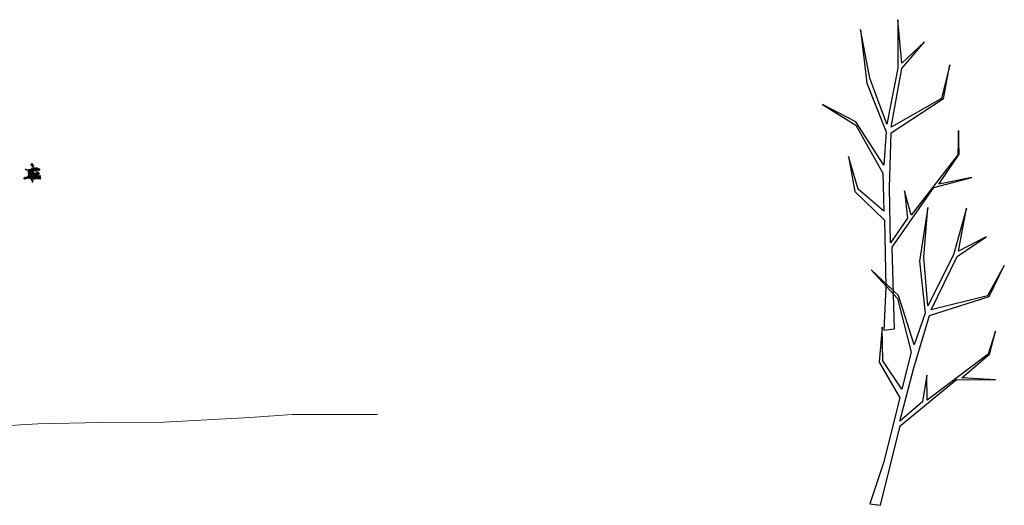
# Model space of a CAD drawing. Header units: metres. Extents: x 199581 to 207779, y 462378 to 466293.
# Tile 131 of 134: x 207434 to 207474, y 466118 to 466138. Entities that reach past the tile are written whole.
import ezdxf

# ---------------------------------------------------------------- set-up
doc = ezdxf.new("R2010")
doc.units = ezdxf.units.M
doc.layers.get('0').update_dxf_attribs({"lineweight": 25})
doc.layers.add('B-WE-GR-MAAIVELD-G-GRIJS', color=253, linetype='GW-MAAIVELD', lineweight=13)
doc.linetypes.add('GW-MAAIVELD', pattern='A,12,[40,NLCS.SHX,S=1,R=0,X=0,Y=-0.5],12', length=24)

msp = doc.modelspace()

# ---------------------------------------------------------------- linework, layer by layer
for points in [[(207469.447, 466124.938), (207469.349, 466128.269), (207471.055, 466130.693), (207472.593, 466131.107), (207471.252, 466130.831), (207472.08, 466132.053), (207472.06, 466133.019), (207472.021, 466132.033), (207470.128, 466129.57), (207469.852, 466130.555), (207469.97, 466129.451), (207469.29, 466128.446), (207469.25, 466130.693), (207469.309, 466132.92), (207471.439, 466134.32), (207471.695, 466135.699), (207471.36, 466134.32), (207469.309, 466133.157), (207469.743, 466135.542), (207470.67, 466136.626), (207469.743, 466135.758), (207469.585, 466137.532), (207469.585, 466135.561), (207469.132, 466133.275), (207468.442, 466135.147), (207468.067, 466137.138), (207468.323, 466134.95), (207469.112, 466132.96), (207469.014, 466131.6), (207467.87, 466133.374), (207466.509, 466134.083), (207467.87, 466133.236), (207468.974, 466131.284), (207469.014, 466129.727), (207467.968, 466130.634), (207467.574, 466131.954), (207467.83, 466130.535), (207469.033, 466129.372), (207469.093, 466126.633), (207469.014, 466124.879)], [(207468.883, 466117.751), (207469.676, 466120.987), (207471.967, 466122.869), (207473.56, 466122.857), (207472.194, 466122.949), (207473.318, 466123.906), (207473.557, 466124.842), (207473.256, 466123.903), (207470.774, 466122.033), (207470.771, 466123.057), (207470.59, 466121.961), (207469.667, 466121.174), (207470.228, 466123.35), (207470.879, 466125.481), (207473.305, 466126.261), (207473.92, 466127.523), (207473.229, 466126.282), (207470.942, 466125.709), (207471.997, 466127.891), (207473.179, 466128.689), (207472.054, 466128.1), (207472.376, 466129.852), (207471.85, 466127.953), (207470.803, 466125.87), (207470.637, 466127.859), (207470.807, 466129.877), (207470.471, 466127.7), (207470.7, 466125.571), (207470.242, 466124.287), (207469.613, 466126.302), (207468.491, 466127.349), (207469.576, 466126.169), (207470.12, 466123.994), (207469.742, 466122.482), (207468.977, 466123.635), (207468.949, 466125.013), (207468.818, 466123.577), (207469.667, 466122.135), (207468.993, 466119.479), (207468.449, 466117.81)]]:
    msp.add_lwpolyline(points, close=True)
at = {"flags": 128}
for points in [[(207434.305, 466131.668), (207434.345, 466131.632), (207434.331, 466131.629), (207434.334, 466131.617), (207434.339, 466131.605), (207434.342, 466131.589), (207434.355, 466131.579), (207434.357, 466131.557), (207434.322, 466131.562), (207434.299, 466131.587), (207434.283, 466131.618), (207434.274, 466131.641), (207434.283, 466131.645), (207434.285, 466131.655), (207434.305, 466131.658), (207434.302, 466131.668), (207434.305, 466131.668)], [(207434.031, 466131.44), (207434.042, 466131.432), (207434.064, 466131.436), (207434.073, 466131.423), (207434.093, 466131.419)], [(207434.037, 466131.457), (207434.059, 466131.447), (207434.063, 466131.445), (207434.101, 466131.433)], [(207434.106, 466131.428), (207434.114, 466131.422), (207434.109, 466131.416), (207434.102, 466131.424), (207434.106, 466131.428)], [(207434.146, 466131.406), (207434.142, 466131.391), (207434.166, 466131.402)], [(207434.149, 466131.375), (207434.149, 466131.366), (207434.155, 466131.359), (207434.177, 466131.364), (207434.181, 466131.375)], [(207434.175, 466131.43), (207434.186, 466131.415), (207434.179, 466131.406), (207434.166, 466131.418), (207434.162, 466131.422), (207434.173, 466131.431), (207434.175, 466131.43)], [(207434.188, 466131.298), (207434.183, 466131.261), (207434.177, 466131.226), (207434.166, 466131.192), (207434.165, 466131.16), (207434.168, 466131.151), (207434.21, 466131.081), (207434.243, 466131.061), (207434.289, 466131.068), (207434.329, 466131.082), (207434.367, 466131.099), (207434.406, 466131.115), (207434.445, 466131.128), (207434.485, 466131.134), (207434.527, 466131.13), (207434.573, 466131.115), (207434.607, 466131.094), (207434.638, 466131.068), (207434.659, 466131.053)], [(207434.184, 466131.393), (207434.188, 466131.381), (207434.292, 466131.395), (207434.286, 466131.384), (207434.27, 466131.372), (207434.271, 466131.364), (207434.296, 466131.367)], [(207434.227, 466131.36), (207434.193, 466131.341), (207434.189, 466131.322), (207434.19, 466131.309), (207434.209, 466131.317), (207434.232, 466131.343), (207434.24, 466131.35)], [(207434.231, 466131.424), (207434.197, 466131.418)], [(207434.361, 466131.367), (207434.32, 466131.346), (207434.287, 466131.332), (207434.255, 466131.317), (207434.226, 466131.296), (207434.205, 466131.267), (207434.203, 466131.233), (207434.218, 466131.242), (207434.244, 466131.266), (207434.27, 466131.294), (207434.301, 466131.309), (207434.337, 466131.321), (207434.369, 466131.337), (207434.378, 466131.341), (207434.387, 466131.367)], [(207434.37, 466131.289), (207434.237, 466131.22), (207434.238, 466131.197), (207434.251, 466131.178), (207434.284, 466131.161), (207434.309, 466131.155), (207434.315, 466131.164), (207434.413, 466131.211)], [(207434.24, 466131.428), (207434.266, 466131.428)], [(207434.365, 466131.315), (207434.253, 466131.262)], [(207434.302, 466131.479), (207434.298, 466131.453), (207434.279, 466131.432), (207434.281, 466131.424), (207434.313, 466131.425), (207434.325, 466131.439), (207434.325, 466131.464), (207434.322, 466131.475)], [(207434.34, 466131.508), (207434.35, 466131.497), (207434.366, 466131.47), (207434.369, 466131.442), (207434.362, 466131.414), (207434.351, 466131.404), (207434.322, 466131.403), (207434.301, 466131.39), (207434.302, 466131.375), (207434.374, 466131.375), (207434.387, 466131.381), (207434.404, 466131.401), (207434.394, 466131.488)], [(207434.311, 466131.501), (207434.31, 466131.494), (207434.314, 466131.485), (207434.322, 466131.488)], [(207434.314, 466131.548), (207434.315, 466131.535), (207434.332, 466131.546), (207434.335, 466131.548)], [(207434.331, 466131.508), (207434.331, 466131.505), (207434.33, 466131.501), (207434.342, 466131.468), (207434.342, 466131.437), (207434.332, 466131.414)], [(207434.352, 466131.608), (207434.371, 466131.602), (207434.375, 466131.591)], [(207434.375, 466131.487), (207434.374, 466131.477), (207434.37, 466131.467), (207434.374, 466131.466), (207434.384, 466131.462), (207434.386, 466131.463)], [(207434.376, 466131.463), (207434.383, 466131.459), (207434.4, 466131.451), (207434.426, 466131.42), (207434.446, 466131.385), (207434.456, 466131.372), (207434.466, 466131.377), (207434.469, 466131.381), (207434.431, 466131.463), (207434.456, 466131.448), (207434.48, 466131.419), (207434.493, 466131.404), (207434.506, 466131.411)], [(207434.378, 466131.328), (207434.379, 466131.297), (207434.389, 466131.262), (207434.41, 466131.231), (207434.434, 466131.216), (207434.469, 466131.204), (207434.497, 466131.193), (207434.54, 466131.184), (207434.582, 466131.176), (207434.623, 466131.17), (207434.661, 466131.171), (207434.673, 466131.171)], [(207434.387, 466131.514), (207434.383, 466131.505), (207434.386, 466131.5), (207434.396, 466131.505)], [(207434.391, 466131.278), (207434.537, 466131.308), (207434.551, 466131.29), (207434.553, 466131.266), (207434.538, 466131.233), (207434.522, 466131.212), (207434.512, 466131.215), (207434.488, 466131.21)], [(207434.394, 466131.504), (207434.424, 466131.489), (207434.445, 466131.492), (207434.467, 466131.489)], [(207434.415, 466131.484), (207434.418, 466131.469), (207434.43, 466131.474), (207434.431, 466131.48)], [(207434.483, 466131.514), (207434.469, 466131.452), (207434.474, 466131.45), (207434.485, 466131.457), (207434.494, 466131.487)], [(207434.483, 466131.275), (207434.472, 466131.255), (207434.502, 466131.242), (207434.514, 466131.253), (207434.518, 466131.272), (207434.511, 466131.281), (207434.495, 466131.28)], [(207434.513, 466131.511), (207434.509, 466131.511), (207434.501, 466131.495), (207434.496, 466131.44), (207434.508, 466131.433), (207434.516, 466131.433), (207434.533, 466131.453)], [(207434.522, 466131.507), (207434.541, 466131.484)], [(207434.547, 466131.43), (207434.543, 466131.423), (207434.527, 466131.427)], [(207434.554, 466131.474), (207434.541, 466131.465), (207434.539, 466131.474), (207434.554, 466131.476), (207434.554, 466131.474)], [(207434.579, 466131.465), (207434.575, 466131.464), (207434.564, 466131.445), (207434.564, 466131.436), (207434.555, 466131.417), (207434.563, 466131.412)], [(207434.562, 466131.328), (207434.595, 466131.293), (207434.595, 466131.28), (207434.597, 466131.244), (207434.585, 466131.224), (207434.572, 466131.219), (207434.572, 466131.243), (207434.572, 466131.276), (207434.562, 466131.289)], [(207434.601, 466131.46), (207434.596, 466131.459), (207434.572, 466131.412), (207434.577, 466131.401), (207434.585, 466131.397)], [(207434.624, 466131.451), (207434.616, 466131.451), (207434.614, 466131.45), (207434.599, 466131.4), (207434.601, 466131.393), (207434.609, 466131.388), (207434.622, 466131.402), (207434.627, 466131.42)], [(207433.985, 466131.094), (207433.981, 466131.068), (207433.987, 466131.048), (207434.011, 466131.051)], [(207434.028, 466131.109), (207434.016, 466131.105), (207434.008, 466131.095), (207434.019, 466131.057), (207434.037, 466131.059)], [(207434.054, 466131.118), (207434.042, 466131.11), (207434.039, 466131.09), (207434.045, 466131.066), (207434.067, 466131.064)], [(207434.089, 466131.13), (207434.073, 466131.12), (207434.08, 466131.07), (207434.106, 466131.073), (207434.106, 466131.12)], [(207434.123, 466131.138), (207434.133, 466131.086), (207434.141, 466131.08), (207434.175, 466131.083), (207434.175, 466131.094)], [(207434.149, 466131.168), (207434.136, 466131.146), (207434.149, 466131.099), (207434.154, 466131.091), (207434.167, 466131.099), (207434.17, 466131.107), (207434.163, 466131.142)], [(207434.198, 466131.159), (207434.204, 466131.136), (207434.224, 466131.11), (207434.248, 466131.094), (207434.27, 466131.086), (207434.305, 466131.099), (207434.341, 466131.116), (207434.377, 466131.133), (207434.413, 466131.148), (207434.449, 466131.159), (207434.486, 466131.164), (207434.525, 466131.16), (207434.564, 466131.145), (207434.598, 466131.125), (207434.623, 466131.114), (207434.636, 466131.119), (207434.637, 466131.138), (207434.611, 466131.159)], [(207434.205, 466131.22), (207434.201, 466131.172), (207434.21, 466131.162), (207434.231, 466131.133), (207434.253, 466131.125), (207434.266, 466131.129), (207434.251, 466131.148), (207434.23, 466131.174), (207434.23, 466131.19)], [(207434.24, 466131.246), (207434.232, 466131.225), (207434.223, 466131.226)], [(207434.259, 466131.047), (207434.279, 466131.037), (207434.331, 466131.044), (207434.333, 466131.038), (207434.32, 466131.025), (207434.296, 466131.021), (207434.289, 466131.016), (207434.296, 466130.999), (207434.335, 466131.004)], [(207434.301, 466131.228), (207434.321, 466131.22), (207434.306, 466131.191), (207434.29, 466131.192), (207434.275, 466131.204), (207434.275, 466131.216), (207434.288, 466131.224)], [(207434.413, 466131.178), (207434.279, 466131.134)], [(207434.302, 466130.986), (207434.305, 466130.982), (207434.333, 466130.986)], [(207434.318, 466130.947), (207434.321, 466130.918), (207434.329, 466130.909), (207434.335, 466130.91)], [(207434.378, 466131.259), (207434.331, 466131.237), (207434.325, 466131.229)], [(207434.396, 466131.23), (207434.331, 466131.216)], [(207434.421, 466131.105), (207434.384, 466131.09), (207434.352, 466131.071), (207434.334, 466131.048), (207434.352, 466131.041)], [(207434.341, 466130.999), (207434.336, 466130.975), (207434.341, 466130.94)], [(207434.443, 466131.079), (207434.409, 466131.07), (207434.374, 466131.055), (207434.364, 466131.039), (207434.365, 466131.035), (207434.486, 466131.066)], [(207434.403, 466131.25), (207434.453, 466131.263), (207434.463, 466131.26)], [(207434.433, 466131.202), (207434.424, 466131.186), (207434.426, 466131.182), (207434.469, 466131.191)], [(207434.43, 466131.107), (207434.475, 466131.109), (207434.518, 466131.1), (207434.559, 466131.085), (207434.599, 466131.066), (207434.65, 466131.044)], [(207434.432, 466131.228), (207434.467, 466131.246)], [(207434.452, 466131.081), (207434.594, 466131.055)], [(207434.525, 466131.202), (207434.559, 466131.215)], [(207434.639, 466131.103), (207434.645, 466131.095), (207434.663, 466131.074), (207434.665, 466131.069)], [(207434.642, 466131.159), (207434.646, 466131.144), (207434.659, 466131.144), (207434.659, 466131.159)]]:
    msp.add_lwpolyline(points, dxfattribs=at)
for start, end in [(116.554, 190.873), (80.8143, 98.1415), (343.9042, 61.9621), (196.8348, 241.5594), (249.8979, 269.7843), (275.699, 299.9358), (306.0794, 336.9256)]:
    msp.add_arc((207434.361, 466131.248), 0.2, start, end)
at = {"layer": 'B-WE-GR-MAAIVELD-G-GRIJS', "flags": 128}
msp.add_lwpolyline([(207419.308, 466122.301), (207419.782, 466122.082), (207420.415, 466121.562), (207421.185, 466121.067), (207421.998, 466120.463), (207422.437, 466119.595), (207423.07, 466119.394), (207423.708, 466119.268), (207424.341, 466119.208), (207424.936, 466119.109), (207425.876, 466119.223), (207426.473, 466119.33), (207428.062, 466119.798), (207428.76, 466120.551), (207429.584, 466120.757), (207431.082, 466120.921), (207432.705, 466120.967), (207434.55, 466121.075), (207437.123, 466121.126), (207439.698, 466121.136), (207443.188, 466121.325), (207444.915, 466121.45), (207448.385, 466121.452)], dxfattribs=at)

doc.saveas('drawing.dxf')
